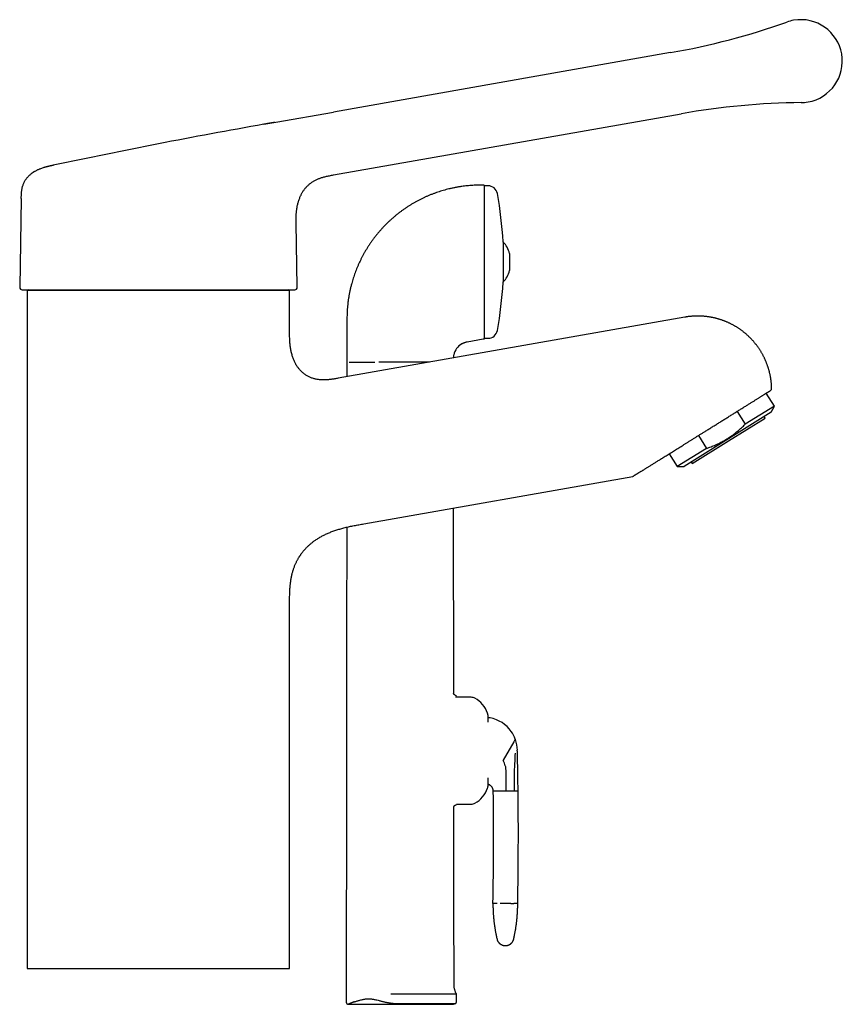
# Model space of a CAD drawing. Header units: millimetres. Extents: x 8 to 734, y 12 to 900.
# Tile 21 of 21: x 561 to 734, y 693 to 900. Entities that reach past the tile are written whole.
import ezdxf

# ---------------------------------------------------------------- set-up
doc = ezdxf.new("R2010")
doc.units = ezdxf.units.MM

msp = doc.modelspace()

# ---------------------------------------------------------------- linework, layer by layer
at = {"color": 7, "linetype": 'Continuous', "lineweight": 30}
for p, q in [((697.75, 892.59), (627.09, 880.13)), ((615.02, 878), (627.09, 880.13)), ((612.51, 877.56), (615.02, 878)), ((627.09, 866.93), (700.01, 879.79)), ((658.65, 864.82), (657.42, 864.8)), ((659.48, 864.67), (658.65, 864.67)), ((658.65, 864.67), (658.65, 841.12)), ((561.62, 861.99), (561.3, 843.37)), ((619.24, 856.86), (619.24, 856.93)), ((619.48, 843.37), (619.24, 856.86)), ((662.64, 852.92), (662.64, 844.42)), ((662.65, 852.9), (662.64, 852.89)), ((662.65, 852.9), (662.65, 844.44)), ((663.97, 850.43), (663.97, 846.91)), ((563.13, 842.86), (562.89, 842.72)), ((562.89, 842.72), (562.89, 700.51)), ((617.89, 842.72), (562.89, 842.72)), ((617.89, 842.72), (617.65, 842.86)), ((617.89, 834.42), (617.89, 842.72)), ((662.64, 844.45), (662.65, 844.44)), ((700.75, 837.11), (628.07, 824.29)), ((629.91, 836.83), (629.9, 832.15)), ((658.44, 832.48), (655.09, 831.89)), ((658.65, 832.52), (658.44, 832.48)), ((658.65, 832.67), (659.48, 832.67)), ((629.9, 832.15), (629.9, 828.93)), ((629.9, 828.93), (629.9, 827.67)), ((629.9, 827.67), (629.9, 824.61)), ((628.07, 824.29), (627.68, 824.23)), ((719.51, 818.47), (717.83, 821.16)), ((719.51, 818.47), (713.4, 814.65)), ((718.84, 817.19), (719.51, 818.47)), ((718.84, 817.19), (700.6, 805.8)), ((709.93, 811.16), (717.56, 815.93)), ((711.72, 817.35), (713.4, 814.65)), ((717.56, 815.93), (717.35, 816.27)), ((703.58, 812.27), (705.27, 809.57)), ((705.14, 813.24), (705.15, 813.24)), ((702.3, 806.39), (709.93, 811.16)), ((697.48, 808.45), (699.16, 805.75)), ((705.27, 809.57), (699.16, 805.75)), ((699.16, 805.75), (700.6, 805.8)), ((702.09, 806.73), (702.3, 806.39)), ((633.46, 793.76), (689.82, 803.7)), ((652.28, 758.27), (652.23, 797.08)), ((617.89, 700.51), (617.89, 777.17)), ((617.89, 777.17), (617.89, 777.17)), ((655.94, 757.37), (652.64, 757.37)), ((659.44, 753.67), (659.44, 752.16)), ((664.88, 748), (662.65, 744.16)), ((665.2, 748.57), (664.88, 748)), ((663.19, 742.17), (663.19, 740.67)), ((665.72, 741.88), (665.71, 742.31)), ((659.44, 740.5), (659.44, 738.67)), ((663.19, 740.67), (663.19, 740.42)), ((663.19, 740.42), (663.19, 737.69)), ((661.44, 737.69), (660.58, 737.69)), ((665.79, 737.69), (664.93, 737.69)), ((652.85, 734.97), (655.94, 734.97)), ((562.89, 700.51), (617.89, 700.51)), ((652.85, 693.47), (652.85, 695.17)), ((630.35, 692.97), (651.75, 692.97)), ((640.65, 693.11), (652.7, 693.11))]:
    msp.add_line(p, q, dxfattribs=at)
at = {"color": 7, "linetype": 'Continuous', "lineweight": 30, "flags": 128}
for points in [[(644.06, 827.67), (643.88, 827.66), (643.68, 827.66), (643.47, 827.65), (643.3, 827.65), (643.28, 827.65), (643.25, 827.65), (643.23, 827.65), (643.21, 827.65), (643.18, 827.65), (643.17, 827.65), (643.11, 827.65), (643.04, 827.65), (642.96, 827.66), (642.86, 827.66), (642.76, 827.66), (642.65, 827.66), (642.52, 827.66), (642.47, 827.66), (642.42, 827.66), (642.36, 827.66), (642.31, 827.67), (642.26, 827.67), (642.23, 827.67), (642.17, 827.67), (642.09, 827.67), (641.98, 827.67), (641.85, 827.67), (641.72, 827.67), (641.57, 827.67), (641.41, 827.68), (641.26, 827.68), (641.13, 827.68), (640.72, 827.68), (640.54, 827.68), (640.46, 827.68), (640.45, 827.68), (640.44, 827.68), (640.43, 827.68), (640.42, 827.68), (640.41, 827.68), (640.4, 827.68), (640.4, 827.68), (640.38, 827.68), (640.36, 827.68), (640.32, 827.68), (640.27, 827.68), (640.23, 827.68), (640.18, 827.68), (640.12, 827.68), (640.05, 827.68), (639.98, 827.68), (639.91, 827.68), (639.86, 827.68), (639.73, 827.69), (639.62, 827.69), (639.56, 827.69), (639.51, 827.69), (639.46, 827.69), (639.4, 827.69), (639.34, 827.69), (639.27, 827.69), (639.21, 827.69), (639.08, 827.69), (638.95, 827.69), (638.83, 827.69), (638.72, 827.69), (638.61, 827.69), (638.5, 827.69), (638.39, 827.68), (638.26, 827.68), (638.13, 827.68), (638.11, 827.68), (638.1, 827.68), (638.08, 827.68), (638.06, 827.68), (638.04, 827.68), (638.02, 827.68), (637.92, 827.68), (637.83, 827.68), (637.76, 827.67), (637.69, 827.67), (637.64, 827.67), (637.6, 827.67), (637.56, 827.67), (637.55, 827.67), (637.55, 827.67), (637.55, 827.67), (637.55, 827.67), (637.55, 827.67), (637.55, 827.67), (637.55, 827.67), (637.55, 827.67), (637.55, 827.67), (637.55, 827.67), (637.33, 827.67), (637.12, 827.67), (636.93, 827.67), (636.76, 827.67), (636.6, 827.67)], [(652.35, 697.1), (652.33, 713.56), (652.31, 731.27), (652.31, 734.28)]]:
    msp.add_lwpolyline(points, dxfattribs=at)
at = {"color": 7, "linetype": 'Continuous', "lineweight": 30}
for centre, radius, start, end in [((671.18, 1043.27), 153, 280, 289.4621), ((725.06, 890.81), 8.7, 100, 109.4621), ((725.06, 890.81), 8.7, 280, 100), ((726.58, 729.11), 153, 90.5379, 100), ((725.06, 890.81), 8.7, 270.5379, 280), ((832.32, -369.03), 1265.82, 100.00004, 102.03701), ((659.48, 862.67), 2, 10.3987, 90), ((583.19, 848.67), 79.56, 3.062, 10.3987), ((659.35, 849.55), 4.7, 10.7968, 45.4484), ((659.35, 847.79), 4.7, 314.5516, 349.2032), ((561.8, 843.36), 0.5, 179, 270), ((618.98, 843.36), 0.5, 270, 1), ((583.19, 848.67), 79.56, 349.6013, 356.938), ((659.48, 834.67), 2, 270, 349.6013), ((655.7, 828.44), 3.5, 119.2624, 166.856), ((655.7, 828.44), 3.5, 166.8632, 178.289), ((633.04, 1041.42), 213.77, 269.28, 270.7199), ((718.44, 822.14), 0.5, 302, 1.1152), ((652.65, 757.57), 0.2, 359.9992, 79.4638), ((655.94, 755.67), 1.7, 62.0649, 90), ((654.16, 752.31), 5.5, 18.399, 62.0649), ((658.24, 753.67), 1.2, 360, 18.399), ((658.63, 746.17), 7, 79.325, 83.3427), ((658.63, 746.17), 7, 35.1044, 79.325), ((658.63, 746.17), 7, 20.04, 35.1044), ((658.63, 746.17), 7, 19.3965, 20.04), ((658.63, 746.17), 7, 0.9823, 19.3965), ((-63.28, 728.58), 729.12, 1.28238, 1.39175), ((659.19, 742.17), 4, 12.0119, 29.2776), ((-63.28, 728.58), 729.12, 1.07945, 1.28238), ((-63.28, 728.58), 729.12, 0.71574, 1.04561), ((654.16, 740.02), 5.5, 297.9351, 341.601), ((658.24, 738.67), 1.2, 341.601, 0), ((-119.34, 728.23), 779.98, 358.96207, 0.69449), ((-119.74, 728.39), 785.58, 358.95785, 0.67792), ((652.65, 734.97), 0.2, 282.7808, 0.0008), ((655.94, 736.67), 1.7, 270, 297.9351), ((630.35, 696.14), 3.17, 267.8411, 270), ((651.75, 696.14), 3.17, 270, 287.5021), ((652.35, 693.47), 0.5, 315.0646, 0)]:
    msp.add_arc(centre, radius, start, end, dxfattribs=at)
for points, knots in [([(614.86, 877.98), (614.82, 877.97), (614.75, 877.96), (614.65, 877.94), (614.54, 877.92), (614.45, 877.9), (614.36, 877.89), (614.28, 877.87), (614.2, 877.86), (614.14, 877.85), (614.07, 877.84), (614.01, 877.82), (613.95, 877.81), (613.9, 877.81), (613.85, 877.8), (613.8, 877.79), (613.73, 877.78), (613.65, 877.76), (613.57, 877.75), (613.46, 877.73), (613.34, 877.71), (613.2, 877.68), (613.05, 877.66), (612.88, 877.63), (612.69, 877.59), (612.57, 877.57), (612.5, 877.56)], [0, 0, 0, 0, 0.0640117, 0.1233568, 0.178134, 0.2284538, 0.2744441, 0.3095731, 0.3419075, 0.3715767, 0.3987406, 0.4236001, 0.4464097, 0.4645743, 0.4822833, 0.5033443, 0.5284201, 0.5575108, 0.5906164, 0.6277369, 0.6761186, 0.7299651, 0.7892764, 0.8540526, 0.9242938, 1, 1, 1, 1]), ([(568.35, 868.96), (568.28, 868.95), (568.15, 868.92), (567.96, 868.88), (567.78, 868.84), (567.62, 868.8), (567.47, 868.77), (567.33, 868.74), (567.21, 868.71), (567.1, 868.68), (567, 868.66), (566.91, 868.63), (566.82, 868.61), (566.72, 868.58), (566.63, 868.55), (566.45, 868.5), (566.19, 868.42), (565.85, 868.31), (565.55, 868.2), (565.28, 868.09), (565.06, 867.99), (564.83, 867.88), (564.6, 867.76), (564.42, 867.66), (564.29, 867.58), (564.22, 867.53), (564.15, 867.49), (564.09, 867.45), (564.05, 867.42), (564.01, 867.4), (563.98, 867.38), (563.95, 867.35), (563.92, 867.33), (563.9, 867.32), (563.87, 867.3), (563.85, 867.28), (563.83, 867.27), (563.81, 867.26), (563.8, 867.25), (563.79, 867.24), (563.79, 867.24)], [0, 0, 0, 0, 0.039217, 0.075848, 0.109882, 0.141314, 0.170144, 0.196373, 0.220008, 0.241055, 0.26034, 0.27831, 0.29644, 0.314724, 0.333161, 0.351747, 0.419228, 0.487206, 0.555168, 0.60187, 0.64904, 0.696677, 0.745328, 0.795129, 0.812821, 0.829946, 0.845203, 0.858581, 0.867784, 0.875845, 0.88277, 0.88898, 0.896351, 0.904872, 0.915109, 0.927399, 0.941934, 0.958834, 0.978172, 1, 1, 1, 1]), ([(561.62, 861.99), (561.62, 862.09), (561.63, 862.28), (561.64, 862.58), (561.65, 862.87), (561.67, 863.17), (561.7, 863.46), (561.73, 863.75), (561.78, 864.02), (561.84, 864.29), (561.91, 864.56), (562, 864.82), (562.09, 865.08), (562.2, 865.33), (562.33, 865.58), (562.47, 865.82), (562.62, 866.05), (562.79, 866.27), (562.97, 866.49), (563.16, 866.7), (563.37, 866.89), (563.58, 867.08), (563.72, 867.19), (563.79, 867.24)], [0, 0, 0, 0, 0.050002, 0.09997, 0.149869, 0.199663, 0.249329, 0.298856, 0.345432, 0.391906, 0.438311, 0.484689, 0.531093, 0.577585, 0.624233, 0.671109, 0.718284, 0.765831, 0.812957, 0.860566, 0.908712, 0.95744, 1, 1, 1, 1]), ([(621.4, 864.41), (621.41, 864.42), (621.49, 864.51), (621.64, 864.66), (621.85, 864.86), (622.07, 865.05), (622.3, 865.23), (622.54, 865.41), (622.79, 865.57), (623.05, 865.72), (623.31, 865.86), (623.58, 865.99), (623.86, 866.11), (624.15, 866.22), (624.45, 866.33), (624.75, 866.42), (625.08, 866.52), (625.45, 866.61), (625.85, 866.7), (626.26, 866.78), (626.67, 866.86), (626.95, 866.91), (627.09, 866.93)], [0, 0, 0, 0, 0.00999, 0.055305, 0.10086, 0.146693, 0.192846, 0.239369, 0.286311, 0.332767, 0.379716, 0.427196, 0.47524, 0.523868, 0.573092, 0.62291, 0.673306, 0.737429, 0.802318, 0.867833, 0.933797, 1, 1, 1, 1]), ([(619.24, 856.93), (619.24, 856.96), (619.24, 857.05), (619.24, 857.21), (619.24, 857.41), (619.24, 857.63), (619.24, 857.85), (619.24, 858.08), (619.25, 858.33), (619.26, 858.58), (619.28, 858.86), (619.31, 859.15), (619.34, 859.45), (619.39, 859.77), (619.44, 860.1), (619.5, 860.43), (619.58, 860.78), (619.67, 861.12), (619.77, 861.45), (619.87, 861.78), (619.99, 862.1), (620.13, 862.42), (620.26, 862.71), (620.4, 862.98), (620.54, 863.23), (620.68, 863.47), (620.84, 863.7), (621, 863.93), (621.17, 864.15), (621.32, 864.32), (621.42, 864.43), (621.45, 864.47)], [0, 0, 0, 0, 0.009491, 0.034, 0.059265, 0.085619, 0.11332, 0.142032, 0.172368, 0.204413, 0.238206, 0.274488, 0.312549, 0.352316, 0.39369, 0.436549, 0.480754, 0.526155, 0.567486, 0.609535, 0.652197, 0.695373, 0.738974, 0.773482, 0.808175, 0.843031, 0.878032, 0.913171, 0.946572, 0.9801, 1, 1, 1, 1]), ([(657.42, 864.8), (657.23, 864.79), (656.84, 864.78), (656.27, 864.75), (655.69, 864.71), (655.11, 864.66), (654.54, 864.6), (653.93, 864.52), (653.29, 864.42), (652.62, 864.3), (651.95, 864.16), (651.31, 864.02), (650.7, 863.86), (650.11, 863.7), (649.53, 863.52), (648.95, 863.33), (648.38, 863.13), (647.81, 862.92), (647.24, 862.69), (646.68, 862.45), (646.13, 862.2), (645.58, 861.94), (645.04, 861.67), (644.5, 861.38), (643.97, 861.09), (643.45, 860.78), (642.93, 860.46), (642.41, 860.12), (641.89, 859.77), (641.37, 859.4), (640.86, 859.02), (640.36, 858.62), (639.87, 858.22), (639.55, 857.94), (639.39, 857.8)], [0, 0, 0, 0, 0.029269, 0.058539, 0.087808, 0.117078, 0.146347, 0.175617, 0.210113, 0.244608, 0.279104, 0.3136, 0.3444, 0.3752, 0.406, 0.4368, 0.4676, 0.4984, 0.5292, 0.56, 0.5908, 0.6216, 0.6524, 0.6832, 0.714, 0.7448, 0.7756, 0.8064, 0.838667, 0.870933, 0.9032, 0.935467, 0.967733, 1, 1, 1, 1]), ([(658.65, 864.82), (658.65, 864.78), (658.65, 864.72), (658.65, 864.21), (658.65, 863.55), (658.65, 862.81), (658.65, 861.78), (658.65, 860.41), (658.65, 858.98), (658.65, 857.82), (658.65, 857.01), (658.65, 856.17), (658.65, 855.29), (658.65, 854.07), (658.65, 852.51), (658.65, 850.96), (658.65, 849.79), (658.65, 849.01), (658.65, 848.23), (658.65, 847.44), (658.65, 846.26), (658.65, 844.71), (658.65, 842.83), (658.65, 841.66), (658.65, 841.07)], [0, 0, 0, 0, 0.074793, 0.14785, 0.196496, 0.245694, 0.295957, 0.369622, 0.441545, 0.470226, 0.499007, 0.527994, 0.557295, 0.587012, 0.646437, 0.705008, 0.72841, 0.751876, 0.775464, 0.799229, 0.823227, 0.882274, 0.940904, 1, 1, 1, 1]), ([(639.39, 857.8), (639.23, 857.66), (638.91, 857.37), (638.45, 856.94), (638, 856.49), (637.55, 856.03), (637.12, 855.56), (636.71, 855.09), (636.31, 854.62), (635.93, 854.15), (635.57, 853.68), (635.21, 853.19), (634.98, 852.87), (634.86, 852.7)], [0, 0, 0, 0, 0.093333, 0.186666, 0.279999, 0.373333, 0.466666, 0.56, 0.648, 0.736, 0.824, 0.912, 1, 1, 1, 1]), ([(634.86, 852.7), (634.75, 852.54), (634.53, 852.21), (634.21, 851.71), (633.9, 851.21), (633.6, 850.7), (633.31, 850.18), (633.04, 849.66), (632.78, 849.14), (632.53, 848.62), (632.28, 848.08), (632.05, 847.54), (631.83, 846.99), (631.62, 846.44), (631.42, 845.88), (631.23, 845.31), (631.06, 844.74), (630.89, 844.14), (630.72, 843.5), (630.56, 842.83), (630.42, 842.15), (630.3, 841.47), (630.19, 840.78), (630.1, 840.11), (630.03, 839.44), (629.98, 838.79), (629.94, 838.14), (629.92, 837.49), (629.91, 837.05), (629.91, 836.83)], [0, 0, 0, 0, 0.035124, 0.070247, 0.105371, 0.140495, 0.175619, 0.210116, 0.244613, 0.27911, 0.313606, 0.348806, 0.384006, 0.419205, 0.454404, 0.489602, 0.5248, 0.559998, 0.601063, 0.642129, 0.683195, 0.724263, 0.76533, 0.806398, 0.845118, 0.883839, 0.92256, 0.96128, 1, 1, 1, 1]), ([(561.8, 842.86), (561.8, 842.86), (561.8, 842.86), (561.83, 842.86), (561.87, 842.86), (561.93, 842.86), (562, 842.86), (562.07, 842.86), (562.15, 842.86), (562.24, 842.86), (562.34, 842.86), (562.47, 842.86), (562.61, 842.86), (562.79, 842.86), (562.98, 842.86), (563.16, 842.86), (563.32, 842.86), (563.47, 842.86), (563.62, 842.86), (563.78, 842.86), (563.97, 842.86), (564.19, 842.86), (564.46, 842.86), (564.73, 842.86), (565.02, 842.86), (565.32, 842.86), (565.63, 842.86), (565.96, 842.86), (566.29, 842.86), (566.64, 842.86), (567, 842.86), (567.37, 842.86), (567.76, 842.86), (568.15, 842.86), (568.5, 842.86), (568.79, 842.86), (569.03, 842.86), (569.27, 842.86), (569.51, 842.86), (569.76, 842.86), (570.01, 842.86), (570.34, 842.86), (570.76, 842.86), (571.28, 842.86), (571.8, 842.86), (572.33, 842.86), (572.84, 842.86), (573.31, 842.86), (573.76, 842.86), (574.2, 842.86), (574.66, 842.86), (575.15, 842.86), (575.68, 842.86), (576.26, 842.86), (576.84, 842.86), (577.32, 842.86), (577.7, 842.86), (577.97, 842.86), (578.24, 842.86), (578.52, 842.86), (578.79, 842.86), (579.07, 842.86), (579.43, 842.86), (579.89, 842.86), (580.43, 842.86), (580.99, 842.86), (581.54, 842.86), (582.1, 842.86), (582.65, 842.86), (583.2, 842.86), (583.74, 842.86), (584.28, 842.86), (584.82, 842.86), (585.4, 842.86), (586, 842.86), (586.62, 842.86), (587.24, 842.86), (587.87, 842.86), (588.5, 842.86), (589.13, 842.86), (589.76, 842.86), (590.38, 842.86), (590.99, 842.86), (591.59, 842.86), (592.18, 842.86), (592.78, 842.86), (593.38, 842.86), (593.96, 842.86), (594.53, 842.86), (595.09, 842.86), (595.64, 842.86), (596.19, 842.86), (596.78, 842.86), (597.41, 842.86), (598.08, 842.86), (598.74, 842.86), (599.28, 842.86), (599.69, 842.86), (599.98, 842.86), (600.28, 842.86), (600.57, 842.86), (600.86, 842.86), (601.15, 842.86), (601.55, 842.86), (602.06, 842.86), (602.68, 842.86), (603.29, 842.86), (603.89, 842.86), (604.45, 842.86), (604.95, 842.86), (605.41, 842.86), (605.87, 842.86), (606.32, 842.86), (606.8, 842.86), (607.32, 842.86), (607.87, 842.86), (608.41, 842.86), (608.85, 842.86), (609.2, 842.86), (609.47, 842.86), (609.73, 842.86), (610, 842.86), (610.26, 842.86), (610.58, 842.86), (610.96, 842.86), (611.4, 842.86), (611.83, 842.86), (612.25, 842.86), (612.62, 842.86), (612.96, 842.86), (613.27, 842.86), (613.56, 842.86), (613.85, 842.86), (614.16, 842.86), (614.49, 842.86), (614.83, 842.86), (615.16, 842.86), (615.47, 842.86), (615.75, 842.86), (616, 842.86), (616.22, 842.86), (616.43, 842.86), (616.64, 842.86), (616.85, 842.86), (617.06, 842.86), (617.26, 842.86), (617.46, 842.86), (617.65, 842.86), (617.82, 842.86), (617.98, 842.86), (618.12, 842.86), (618.25, 842.86), (618.37, 842.86), (618.48, 842.86), (618.58, 842.86), (618.68, 842.86), (618.78, 842.86), (618.85, 842.86), (618.91, 842.86), (618.95, 842.86), (618.97, 842.86), (618.98, 842.86), (618.98, 842.86)], [0, 0, 0, 0, 0.007671, 0.015328, 0.022977, 0.030622, 0.038267, 0.044277, 0.050292, 0.056314, 0.062389, 0.068615, 0.076385, 0.084145, 0.091901, 0.099657, 0.104534, 0.109415, 0.114299, 0.119189, 0.124085, 0.131257, 0.138416, 0.145567, 0.152713, 0.159857, 0.166877, 0.173901, 0.180935, 0.187981, 0.195105, 0.202217, 0.20932, 0.216419, 0.223516, 0.2275, 0.231485, 0.235472, 0.239462, 0.243455, 0.247451, 0.251453, 0.259223, 0.266979, 0.274727, 0.282471, 0.290215, 0.296303, 0.302396, 0.308497, 0.314577, 0.320547, 0.327998, 0.335441, 0.34288, 0.350319, 0.35366, 0.357003, 0.360347, 0.363692, 0.367041, 0.370391, 0.373745, 0.380292, 0.38683, 0.393359, 0.399884, 0.406407, 0.412931, 0.419085, 0.425245, 0.431413, 0.437617, 0.443912, 0.450928, 0.457935, 0.464938, 0.471939, 0.478942, 0.485952, 0.49297, 0.5, 0.506679, 0.513347, 0.520008, 0.526663, 0.533317, 0.539971, 0.546249, 0.552532, 0.558824, 0.565098, 0.571269, 0.578971, 0.586664, 0.594352, 0.602041, 0.605494, 0.608948, 0.612405, 0.615863, 0.619324, 0.622788, 0.626255, 0.633853, 0.64144, 0.649018, 0.656592, 0.664166, 0.670121, 0.676081, 0.682047, 0.688052, 0.694156, 0.701774, 0.709384, 0.71699, 0.724595, 0.728581, 0.732568, 0.736558, 0.74055, 0.744547, 0.748547, 0.755671, 0.762783, 0.769887, 0.776985, 0.784082, 0.78966, 0.795241, 0.800826, 0.806418, 0.812019, 0.819191, 0.82635, 0.833501, 0.840647, 0.847792, 0.853407, 0.859025, 0.864648, 0.870277, 0.875915, 0.882521, 0.889115, 0.895702, 0.902285, 0.908865, 0.915446, 0.921655, 0.927869, 0.934091, 0.940279, 0.946305, 0.95398, 0.961646, 0.969308, 0.97697, 0.984636, 0.992311, 1, 1, 1, 1]), ([(658.65, 841.07), (658.65, 840.9), (658.65, 840.56), (658.65, 840.07), (658.65, 839.59), (658.65, 839.13), (658.65, 838.67), (658.65, 838.23), (658.65, 837.79), (658.65, 837.31), (658.65, 836.79), (658.65, 836.24), (658.65, 835.73), (658.65, 835.25), (658.65, 834.84), (658.65, 834.5), (658.65, 834.22), (658.65, 833.96), (658.65, 833.72), (658.65, 833.5), (658.65, 833.31), (658.65, 833.08), (658.65, 832.85), (658.65, 832.66), (658.65, 832.54), (658.65, 832.53), (658.65, 832.52)], [0, 0, 0, 0, 0.032974, 0.065836, 0.098628, 0.131392, 0.164168, 0.197, 0.229928, 0.262993, 0.310716, 0.358281, 0.405816, 0.45345, 0.501309, 0.53618, 0.570852, 0.605373, 0.63979, 0.674153, 0.708511, 0.742914, 0.8076, 0.871805, 0.935835, 1, 1, 1, 1]), ([(718.94, 822.14), (718.94, 822.15), (718.94, 822.23), (718.93, 822.4), (718.92, 822.65), (718.91, 822.89), (718.89, 823.14), (718.87, 823.38), (718.84, 823.63), (718.81, 823.87), (718.78, 824.11), (718.74, 824.35), (718.7, 824.6), (718.65, 824.84), (718.6, 825.08), (718.55, 825.32), (718.49, 825.56), (718.43, 825.79), (718.37, 826.03), (718.3, 826.27), (718.23, 826.5), (718.15, 826.74), (718.07, 826.97), (717.99, 827.2), (717.9, 827.43), (717.81, 827.66), (717.72, 827.88), (717.62, 828.11), (717.52, 828.33), (717.42, 828.56), (717.31, 828.78), (717.2, 829), (717.08, 829.21), (716.96, 829.43), (716.84, 829.64), (716.72, 829.85), (716.59, 830.06), (716.45, 830.27), (716.32, 830.48), (716.18, 830.68), (716.04, 830.88), (715.89, 831.08), (715.75, 831.28), (715.59, 831.47), (715.44, 831.66), (715.28, 831.85), (715.12, 832.04), (714.96, 832.22), (714.79, 832.4), (714.62, 832.58), (714.45, 832.76), (714.28, 832.93), (714.1, 833.1), (713.92, 833.27), (713.74, 833.43), (713.55, 833.6), (713.36, 833.76), (713.17, 833.91), (712.98, 834.07), (712.78, 834.22), (712.58, 834.36), (712.38, 834.51), (712.18, 834.65), (711.98, 834.79), (711.77, 834.92), (711.56, 835.05), (711.35, 835.18), (711.13, 835.3), (710.92, 835.42), (710.7, 835.54), (710.48, 835.66), (710.26, 835.77), (710.03, 835.87), (709.81, 835.98), (709.58, 836.08), (709.35, 836.17), (709.12, 836.27), (708.89, 836.36), (708.66, 836.44), (708.42, 836.52), (708.18, 836.6), (707.95, 836.68), (707.71, 836.75), (707.46, 836.81), (707.22, 836.88), (706.98, 836.94), (706.73, 836.99), (706.48, 837.04), (706.24, 837.09), (705.99, 837.13), (705.74, 837.17), (705.48, 837.21), (705.23, 837.24), (704.98, 837.27), (704.73, 837.29), (704.49, 837.31), (704.26, 837.32), (704.03, 837.33), (703.79, 837.34), (703.56, 837.34), (703.33, 837.34), (703.1, 837.34), (702.87, 837.33), (702.64, 837.32), (702.41, 837.31), (702.18, 837.29), (701.96, 837.27), (701.74, 837.25), (701.52, 837.23), (701.33, 837.2), (701.16, 837.17), (701, 837.15), (700.87, 837.13), (700.78, 837.11), (700.75, 837.11)], [0, 0, 0, 0, 0.000471, 0.009641, 0.018812, 0.027983, 0.037155, 0.046327, 0.0555, 0.064673, 0.073847, 0.083022, 0.092197, 0.101372, 0.110548, 0.119725, 0.128902, 0.13808, 0.147258, 0.156437, 0.165616, 0.174796, 0.183976, 0.193157, 0.202339, 0.211521, 0.220704, 0.229887, 0.239071, 0.248256, 0.257441, 0.266627, 0.275814, 0.285001, 0.29419, 0.303379, 0.312568, 0.321759, 0.33095, 0.340143, 0.349336, 0.35853, 0.367725, 0.376922, 0.386119, 0.395317, 0.404517, 0.413718, 0.42292, 0.432124, 0.441329, 0.450535, 0.459743, 0.468953, 0.478164, 0.487378, 0.496593, 0.50581, 0.51503, 0.524251, 0.533475, 0.542702, 0.551932, 0.561164, 0.5704, 0.579639, 0.588881, 0.598127, 0.607377, 0.616631, 0.62589, 0.635154, 0.644423, 0.653698, 0.662978, 0.672266, 0.68156, 0.690862, 0.700172, 0.709491, 0.718819, 0.728158, 0.737509, 0.746872, 0.756248, 0.765639, 0.775046, 0.784471, 0.793916, 0.803383, 0.812874, 0.822392, 0.83194, 0.841523, 0.851145, 0.859813, 0.868478, 0.877139, 0.885795, 0.894446, 0.903088, 0.911721, 0.920341, 0.928943, 0.93752, 0.94606, 0.954541, 0.962918, 0.971089, 0.978743, 0.984974, 0.990246, 0.996783, 1, 1, 1, 1]), ([(628.07, 824.29), (627.95, 824.27), (627.7, 824.23), (627.32, 824.16), (626.95, 824.1), (626.58, 824.05), (626.2, 824.01), (625.83, 823.97), (625.46, 823.95), (625.11, 823.94), (624.77, 823.95), (624.44, 823.96), (624.12, 823.99), (623.8, 824.03), (623.48, 824.09), (623.17, 824.16), (622.86, 824.24), (622.56, 824.34), (622.27, 824.45), (621.98, 824.58), (621.7, 824.73), (621.43, 824.88), (621.16, 825.06), (620.91, 825.24), (620.68, 825.43), (620.46, 825.62), (620.24, 825.83), (620.04, 826.05), (619.85, 826.28), (619.66, 826.52), (619.47, 826.79), (619.29, 827.07), (619.12, 827.37), (618.96, 827.68), (618.82, 827.99), (618.68, 828.32), (618.55, 828.66), (618.44, 829.03), (618.33, 829.41), (618.23, 829.81), (618.15, 830.21), (618.09, 830.61), (618.03, 831.03), (617.98, 831.45), (617.95, 831.87), (617.92, 832.29), (617.9, 832.77), (617.89, 833.29), (617.89, 833.85), (617.89, 834.23), (617.89, 834.42)], [0, 0, 0, 0, 0.021737, 0.043445, 0.065098, 0.086667, 0.108129, 0.129464, 0.150657, 0.171697, 0.190458, 0.209092, 0.227604, 0.246001, 0.264293, 0.282492, 0.300616, 0.31868, 0.336705, 0.354711, 0.372719, 0.390751, 0.408829, 0.426975, 0.443687, 0.46049, 0.477397, 0.494424, 0.511582, 0.528883, 0.547932, 0.567175, 0.586622, 0.60628, 0.626154, 0.646248, 0.666564, 0.689167, 0.712032, 0.735155, 0.758524, 0.782127, 0.80595, 0.829973, 0.854176, 0.878535, 0.903027, 0.935254, 0.967598, 1, 1, 1, 1]), ([(655.09, 831.89), (655.02, 831.88), (654.88, 831.85), (654.66, 831.79), (654.47, 831.72), (654.3, 831.65), (654.14, 831.58), (654.04, 831.52), (653.99, 831.5)], [0, 0, 0, 0, 0.186661, 0.373322, 0.559985, 0.706658, 0.853329, 1, 1, 1, 1]), ([(647.21, 827.67), (647.02, 827.67), (646.58, 827.67), (645.82, 827.67), (644.96, 827.67), (644.36, 827.67), (644.06, 827.67)], [0, 0, 0, 0, 0.1896997, 0.4555484, 0.725752, 1, 1, 1, 1]), ([(705.15, 813.24), (705.27, 813.31), (705.5, 813.46), (705.84, 813.67), (706.19, 813.89), (706.54, 814.11), (706.89, 814.33), (707.25, 814.55), (707.6, 814.77), (707.96, 814.99), (708.31, 815.22), (708.66, 815.44), (709.01, 815.66), (709.36, 815.87), (709.71, 816.09), (710.06, 816.31), (710.41, 816.53), (710.75, 816.74), (711.09, 816.95), (711.42, 817.16), (711.75, 817.37), (712.08, 817.57), (712.41, 817.78), (712.73, 817.97), (713.04, 818.17), (713.35, 818.36), (713.65, 818.55), (713.94, 818.73), (714.23, 818.92), (714.51, 819.09), (714.79, 819.26), (715.06, 819.43), (715.32, 819.59), (715.57, 819.75), (715.81, 819.9), (716.05, 820.05), (716.28, 820.19), (716.5, 820.33), (716.7, 820.46), (716.9, 820.59), (717.09, 820.7), (717.27, 820.82), (717.44, 820.92), (717.61, 821.02), (717.76, 821.12), (717.89, 821.21), (718.02, 821.29), (718.14, 821.36), (718.25, 821.43), (718.34, 821.49), (718.43, 821.54), (718.5, 821.59), (718.57, 821.63), (718.62, 821.66), (718.66, 821.68), (718.69, 821.7), (718.7, 821.71), (718.71, 821.71), (718.71, 821.71)], [0, 0, 0, 0, 0.017901, 0.035756, 0.053584, 0.071403, 0.089233, 0.107093, 0.125, 0.142898, 0.160752, 0.178579, 0.196398, 0.214229, 0.23209, 0.25, 0.267898, 0.285751, 0.303578, 0.321397, 0.339228, 0.35709, 0.375, 0.392898, 0.410752, 0.428579, 0.446398, 0.464229, 0.48209, 0.5, 0.517898, 0.535751, 0.553578, 0.571398, 0.589229, 0.60709, 0.625, 0.642899, 0.660752, 0.678579, 0.696399, 0.714229, 0.73209, 0.75, 0.767898, 0.785751, 0.803578, 0.821398, 0.839229, 0.85709, 0.875, 0.892899, 0.910752, 0.928579, 0.946399, 0.964229, 0.98209, 1, 1, 1, 1]), ([(705.27, 809.57), (705.43, 809.63), (705.76, 809.74), (706.24, 809.92), (706.71, 810.11), (707.18, 810.31), (707.64, 810.52), (708.08, 810.74), (708.51, 810.96), (708.92, 811.19), (709.33, 811.43), (709.73, 811.67), (710.14, 811.94), (710.56, 812.23), (710.99, 812.54), (711.4, 812.86), (711.82, 813.19), (712.22, 813.54), (712.62, 813.9), (713.02, 814.27), (713.27, 814.52), (713.4, 814.65)], [0, 0, 0, 0, 0.05335, 0.1064029, 0.1591579, 0.211627, 0.2638334, 0.3158102, 0.3646437, 0.41335, 0.4619729, 0.510559, 0.5591558, 0.6134637, 0.6679067, 0.7225428, 0.7774224, 0.832586, 0.8880626, 0.9438674, 1, 1, 1, 1]), ([(691.58, 804.76), (691.61, 804.78), (691.7, 804.84), (691.85, 804.93), (692.03, 805.04), (692.22, 805.16), (692.42, 805.28), (692.63, 805.42), (692.86, 805.56), (693.1, 805.71), (693.35, 805.87), (693.61, 806.03), (693.89, 806.2), (694.17, 806.38), (694.45, 806.55), (694.74, 806.73), (695.03, 806.92), (695.34, 807.11), (695.67, 807.32), (696.04, 807.55), (696.43, 807.8), (696.84, 808.05), (697.27, 808.32), (697.7, 808.59), (698.14, 808.86), (698.58, 809.14), (699.03, 809.42), (699.48, 809.7), (699.95, 809.99), (700.42, 810.29), (700.91, 810.6), (701.41, 810.91), (701.91, 811.22), (702.43, 811.55), (702.96, 811.88), (703.49, 812.21), (704.03, 812.55), (704.58, 812.89), (704.95, 813.12), (705.14, 813.24)], [0, 0, 0, 0, 0.010541, 0.027063, 0.044056, 0.061517, 0.079443, 0.097832, 0.117836, 0.138354, 0.159381, 0.180917, 0.202963, 0.225524, 0.247273, 0.269485, 0.292158, 0.315292, 0.338888, 0.367516, 0.396796, 0.426732, 0.457324, 0.488575, 0.520484, 0.551169, 0.582434, 0.614276, 0.646695, 0.679689, 0.713261, 0.747409, 0.782138, 0.817447, 0.853339, 0.88916, 0.925544, 0.962492, 1, 1, 1, 1]), ([(689.82, 803.7), (689.83, 803.71), (689.86, 803.71), (689.92, 803.73), (689.98, 803.76), (690.02, 803.79), (690.04, 803.8)], [0, 0, 0, 0, 0.2471662, 0.5000275, 0.7509594, 1, 1, 1, 1]), ([(691.58, 804.76), (691.57, 804.76), (691.5, 804.71), (691.38, 804.63), (691.2, 804.53), (691.04, 804.42), (690.89, 804.33), (690.74, 804.24), (690.64, 804.18), (690.58, 804.14), (690.54, 804.11), (690.51, 804.09), (690.48, 804.07), (690.45, 804.05), (690.41, 804.03), (690.37, 804), (690.31, 803.97), (690.23, 803.92), (690.17, 803.88), (690.11, 803.84), (690.07, 803.82), (690.05, 803.81), (690.04, 803.8)], [0, 0, 0, 0, 0.010649, 0.088786, 0.17082, 0.25121, 0.330062, 0.407489, 0.483608, 0.506122, 0.528512, 0.550779, 0.572927, 0.594961, 0.616884, 0.6387, 0.698167, 0.756934, 0.826096, 0.894531, 0.962394, 1, 1, 1, 1]), ([(617.89, 777.17), (617.89, 777.36), (617.89, 777.72), (617.89, 778.27), (617.9, 778.8), (617.91, 779.31), (617.93, 779.78), (617.96, 780.2), (617.99, 780.57), (618.02, 780.94), (618.06, 781.3), (618.11, 781.65), (618.16, 782.01), (618.22, 782.38), (618.29, 782.73), (618.37, 783.07), (618.45, 783.39), (618.53, 783.7), (618.62, 784.01), (618.72, 784.31), (618.83, 784.61), (618.94, 784.91), (619.06, 785.2), (619.18, 785.47), (619.3, 785.72), (619.42, 785.96), (619.54, 786.18), (619.65, 786.39), (619.76, 786.58), (619.86, 786.74), (619.95, 786.88), (620.03, 787.01), (620.12, 787.14), (620.22, 787.29), (620.33, 787.45), (620.47, 787.63), (620.61, 787.81), (620.75, 787.99), (620.89, 788.16), (621.05, 788.34), (621.21, 788.53), (621.39, 788.71), (621.57, 788.9), (621.76, 789.09), (621.97, 789.28), (622.19, 789.47), (622.42, 789.67), (622.66, 789.86), (622.92, 790.06), (623.2, 790.26), (623.48, 790.46), (623.78, 790.65), (624.09, 790.84), (624.41, 791.03), (624.74, 791.21), (625.08, 791.39), (625.43, 791.56), (625.8, 791.73), (626.17, 791.89), (626.56, 792.05), (626.96, 792.2), (627.36, 792.34), (627.77, 792.48), (628.18, 792.61), (628.61, 792.73), (629.05, 792.86), (629.51, 792.97), (629.97, 793.08), (630.44, 793.19), (630.93, 793.29), (631.42, 793.39), (631.92, 793.49), (632.42, 793.58), (632.94, 793.67), (633.28, 793.73), (633.46, 793.76)], [0, 0, 0, 0, 0.0216802, 0.0428318, 0.0634441, 0.0835079, 0.1030164, 0.1179518, 0.1325405, 0.1467821, 0.1606771, 0.1742268, 0.1889434, 0.2032351, 0.2171055, 0.2305585, 0.2435982, 0.2562289, 0.2684544, 0.2802789, 0.2932783, 0.3057658, 0.3177458, 0.3292222, 0.3401981, 0.3504932, 0.3603096, 0.3696488, 0.3785113, 0.3852584, 0.3917007, 0.397838, 0.4037255, 0.4097925, 0.418148, 0.426972, 0.4362685, 0.4447219, 0.4535375, 0.4627189, 0.47227, 0.4821951, 0.4923118, 0.5027987, 0.5136612, 0.5249048, 0.5367505, 0.5490041, 0.5616725, 0.5747629, 0.5882828, 0.6019865, 0.616119, 0.6306875, 0.645699, 0.6603815, 0.6754759, 0.6909876, 0.7069215, 0.7232816, 0.7400716, 0.7562984, 0.7729111, 0.7899104, 0.8072961, 0.8250666, 0.8432195, 0.8617511, 0.8806564, 0.8999292, 0.9195622, 0.9391867, 0.9591411, 0.9794156, 1, 1, 1, 1]), ([(629.86, 793.06), (629.86, 791.44), (629.85, 786.16), (629.84, 777.41), (629.83, 764.43), (629.8, 736.52), (629.77, 712.07), (629.75, 693.47)], [0, 0, 0, 0, 0.048748, 0.159108, 0.263452, 0.439731, 1, 1, 1, 1]), ([(652.28, 758.27), (652.28, 758.27), (652.28, 758.27), (652.27, 758.26), (652.26, 758.25), (652.23, 758.23), (652.2, 758.2), (652.17, 758.18), (652.16, 758.17)], [0, 0, 0, 0, 0.000302, 0.220767, 0.430925, 0.630838, 0.820523, 1, 1, 1, 1]), ([(652.69, 757.76), (652.67, 757.77), (652.64, 757.77), (652.59, 757.79), (652.54, 757.82), (652.49, 757.85), (652.44, 757.89), (652.4, 757.93), (652.36, 757.98), (652.33, 758.03), (652.31, 758.08), (652.29, 758.13), (652.28, 758.18), (652.28, 758.23), (652.28, 758.26), (652.28, 758.27)], [0, 0, 0, 0, 0.070164, 0.145678, 0.226531, 0.312561, 0.403424, 0.498571, 0.57232, 0.647666, 0.724162, 0.801324, 0.878644, 0.955609, 1, 1, 1, 1]), ([(662.67, 744.12), (662.71, 744.18), (662.77, 744.29), (662.87, 744.46), (662.97, 744.63), (663.07, 744.8), (663.17, 744.97), (663.27, 745.14), (663.37, 745.31), (663.46, 745.47), (663.56, 745.63), (663.64, 745.78), (663.73, 745.93), (663.82, 746.08), (663.91, 746.23), (663.99, 746.37), (664.08, 746.52), (664.17, 746.67), (664.26, 746.83), (664.35, 746.98), (664.43, 747.13), (664.51, 747.27), (664.59, 747.4), (664.66, 747.52), (664.73, 747.63), (664.79, 747.73), (664.84, 747.83), (664.88, 747.89), (664.9, 747.92)], [0, 0, 0, 0, 0.028315, 0.057081, 0.08638, 0.116294, 0.146903, 0.178284, 0.210509, 0.243641, 0.27422, 0.305679, 0.338067, 0.371409, 0.405723, 0.441018, 0.477293, 0.520835, 0.565663, 0.61173, 0.658978, 0.707335, 0.75671, 0.804109, 0.852235, 0.900993, 0.950282, 1, 1, 1, 1]), ([(665.15, 745.66), (665.14, 745.53), (665.13, 745.27), (665.12, 744.95), (665.11, 744.72), (665.1, 744.57), (665.1, 744.42), (665.09, 744.32), (665.09, 744.27)], [0, 0, 0, 0, 0.2846644, 0.5657739, 0.6751988, 0.7840472, 0.8923204, 1, 1, 1, 1]), ([(665.09, 744.27), (665.08, 744.04), (665.06, 743.57), (665.02, 742.94), (665, 742.36), (664.98, 742.01), (664.97, 741.83)], [0, 0, 0, 0, 0.285391, 0.566308, 0.784253, 1, 1, 1, 1]), ([(663.1, 743), (663.11, 742.92), (663.14, 742.77), (663.17, 742.55), (663.18, 742.35), (663.18, 742.23), (663.19, 742.17)], [0, 0, 0, 0, 0.2873825, 0.5691795, 0.7864772, 1, 1, 1, 1]), ([(664.97, 741.83), (664.97, 741.81), (664.97, 741.76), (664.96, 741.69), (664.96, 741.62), (664.95, 741.57), (664.95, 741.53), (664.95, 741.49), (664.95, 741.46), (664.95, 741.44)], [0, 0, 0, 0, 0.186099, 0.372019, 0.56026, 0.673374, 0.784437, 0.892244, 1, 1, 1, 1]), ([(664.95, 741.44), (664.95, 741.21), (664.96, 740.74), (664.97, 740.04), (664.97, 739.3), (664.96, 738.51), (664.94, 737.96), (664.93, 737.69)], [0, 0, 0, 0, 0.1859016, 0.3729465, 0.5608081, 0.7811122, 1, 1, 1, 1]), ([(659.81, 738.98), (659.77, 739), (659.68, 739.05), (659.56, 739.09), (659.47, 739.12), (659.44, 739.12)], [0, 0, 0, 0, 0.3711013, 0.7353993, 1, 1, 1, 1]), ([(660.58, 737.69), (660.58, 737.73), (660.58, 737.81), (660.56, 737.93), (660.54, 738.05), (660.5, 738.17), (660.45, 738.29), (660.39, 738.41), (660.32, 738.52), (660.24, 738.63), (660.15, 738.73), (660.05, 738.82), (659.94, 738.9), (659.86, 738.95), (659.82, 738.98), (659.81, 738.98)], [0, 0, 0, 0, 0.0746203, 0.1514399, 0.2302966, 0.3109916, 0.3932904, 0.4769255, 0.5616, 0.6469932, 0.7327675, 0.8185761, 0.9040716, 0.9889137, 1, 1, 1, 1]), ([(662.07, 737.69), (662.02, 737.69), (661.94, 737.69), (661.82, 737.69), (661.71, 737.69), (661.63, 737.69), (661.56, 737.69), (661.51, 737.69), (661.47, 737.69), (661.45, 737.69), (661.44, 737.69)], [0, 0, 0, 0, 0.147655, 0.293791, 0.437749, 0.578955, 0.687667, 0.794181, 0.898335, 1, 1, 1, 1]), ([(663.19, 737.69), (663.13, 737.69), (663.03, 737.69), (662.86, 737.69), (662.7, 737.69), (662.55, 737.69), (662.42, 737.69), (662.3, 737.69), (662.18, 737.69), (662.11, 737.69), (662.07, 737.69)], [0, 0, 0, 0, 0.132549, 0.268611, 0.407623, 0.548937, 0.661139, 0.773964, 0.88704, 1, 1, 1, 1]), ([(664.3, 737.69), (664.25, 737.69), (664.16, 737.69), (664.01, 737.69), (663.85, 737.69), (663.69, 737.69), (663.52, 737.69), (663.35, 737.69), (663.24, 737.69), (663.19, 737.69)], [0, 0, 0, 0, 0.143792, 0.287612, 0.430697, 0.572294, 0.718253, 0.861041, 1, 1, 1, 1]), ([(664.93, 737.69), (664.92, 737.69), (664.89, 737.69), (664.83, 737.69), (664.76, 737.69), (664.68, 737.69), (664.59, 737.69), (664.5, 737.69), (664.41, 737.69), (664.34, 737.69), (664.3, 737.69)], [0, 0, 0, 0, 0.12981, 0.263595, 0.401063, 0.541832, 0.654464, 0.768576, 0.883864, 1, 1, 1, 1]), ([(652.31, 734.28), (652.31, 734.29), (652.31, 734.31), (652.31, 734.35), (652.32, 734.39), (652.33, 734.43), (652.34, 734.47), (652.35, 734.5), (652.37, 734.53), (652.39, 734.57), (652.43, 734.61), (652.47, 734.66), (652.52, 734.7), (652.57, 734.73), (652.63, 734.76), (652.67, 734.77), (652.69, 734.77)], [0, 0, 0, 0, 0.018042, 0.095723, 0.166113, 0.228411, 0.28205, 0.326656, 0.368053, 0.437626, 0.523946, 0.626181, 0.712379, 0.805565, 0.904354, 1, 1, 1, 1]), ([(660.51, 714.1), (660.51, 714.09), (660.51, 714.06), (660.51, 714.02), (660.51, 713.99), (660.51, 713.97), (660.51, 713.94), (660.51, 713.9), (660.52, 713.86), (660.52, 713.8), (660.52, 713.71), (660.52, 713.59), (660.52, 713.45), (660.52, 713.32), (660.53, 713.21), (660.53, 713.1), (660.53, 713.01), (660.54, 712.92), (660.54, 712.84), (660.54, 712.77), (660.54, 712.7), (660.55, 712.63), (660.55, 712.54), (660.56, 712.44), (660.56, 712.32), (660.57, 712.18), (660.58, 712.03), (660.59, 711.87), (660.6, 711.69), (660.62, 711.51), (660.63, 711.31), (660.65, 711.09), (660.67, 710.87), (660.7, 710.64), (660.72, 710.4), (660.75, 710.15), (660.78, 709.89), (660.82, 709.61), (660.86, 709.32), (660.91, 709.03), (660.96, 708.71), (661.01, 708.39), (661.07, 708.06), (661.14, 707.72), (661.21, 707.37), (661.28, 707.01), (661.34, 706.77), (661.37, 706.65)], [0, 0, 0, 0, 0.006973, 0.011934, 0.014888, 0.017129, 0.021209, 0.025975, 0.032541, 0.040078, 0.048194, 0.068965, 0.088245, 0.104199, 0.119134, 0.133328, 0.146783, 0.157619, 0.167924, 0.177697, 0.186937, 0.196078, 0.206566, 0.220806, 0.237078, 0.255383, 0.275722, 0.296936, 0.319988, 0.344878, 0.371606, 0.400173, 0.430579, 0.460931, 0.492918, 0.526538, 0.561791, 0.598675, 0.637191, 0.677335, 0.719106, 0.762501, 0.807519, 0.853307, 0.900653, 0.949552, 1, 1, 1, 1]), ([(661.37, 714.1), (661.32, 714.1), (661.21, 714.1), (661.08, 714.1), (660.95, 714.1), (660.85, 714.1), (660.76, 714.1), (660.68, 714.1), (660.62, 714.1), (660.57, 714.1), (660.54, 714.1), (660.52, 714.1), (660.52, 714.1), (660.51, 714.1)], [0, 0, 0, 0, 0.093349, 0.18674, 0.280158, 0.373587, 0.46701, 0.560413, 0.648446, 0.736434, 0.824365, 0.912224, 1, 1, 1, 1]), ([(663.11, 714.1), (663.06, 714.1), (662.95, 714.1), (662.79, 714.1), (662.63, 714.1), (662.48, 714.1), (662.34, 714.1), (662.22, 714.1), (662.11, 714.1), (662.03, 714.1), (662, 714.1)], [0, 0, 0, 0, 0.132549, 0.268611, 0.407623, 0.548937, 0.661139, 0.773964, 0.88704, 1, 1, 1, 1]), ([(664.23, 714.1), (664.18, 714.1), (664.09, 714.1), (663.94, 714.1), (663.78, 714.1), (663.62, 714.1), (663.45, 714.1), (663.28, 714.1), (663.17, 714.1), (663.11, 714.1)], [0, 0, 0, 0, 0.143792, 0.287612, 0.430697, 0.572294, 0.718253, 0.861041, 1, 1, 1, 1]), ([(664.23, 714.1), (664.27, 714.1), (664.36, 714.1), (664.48, 714.1), (664.59, 714.1), (664.67, 714.1), (664.74, 714.1), (664.79, 714.1), (664.83, 714.1), (664.85, 714.1), (664.86, 714.1)], [0, 0, 0, 0, 0.147655, 0.293791, 0.437749, 0.578955, 0.687667, 0.794181, 0.898335, 1, 1, 1, 1]), ([(664.86, 706.65), (664.89, 706.78), (664.94, 707.03), (665.02, 707.4), (665.1, 707.76), (665.16, 708.11), (665.22, 708.45), (665.28, 708.76), (665.32, 709.06), (665.37, 709.34), (665.4, 709.61), (665.44, 709.86), (665.47, 710.11), (665.49, 710.34), (665.52, 710.56), (665.54, 710.76), (665.56, 710.96), (665.58, 711.14), (665.59, 711.3), (665.6, 711.46), (665.62, 711.6), (665.62, 711.73), (665.63, 711.84), (665.64, 711.94), (665.65, 712.04), (665.65, 712.14), (665.66, 712.23), (665.66, 712.33), (665.67, 712.5), (665.68, 712.73), (665.69, 712.99), (665.7, 713.22), (665.7, 713.42), (665.71, 713.57), (665.71, 713.68), (665.71, 713.76), (665.71, 713.83), (665.71, 713.9), (665.71, 713.96), (665.71, 714.03), (665.71, 714.08), (665.71, 714.1)], [0, 0, 0, 0, 0.0526496, 0.1034588, 0.1524219, 0.1995342, 0.2447916, 0.2881906, 0.3274049, 0.3649624, 0.4008614, 0.4351006, 0.4676789, 0.4985954, 0.5278496, 0.5554411, 0.5813697, 0.6056353, 0.6278488, 0.6484585, 0.6674643, 0.6848668, 0.699546, 0.712852, 0.7253747, 0.7381222, 0.7511112, 0.7643416, 0.7778134, 0.8161041, 0.8562159, 0.8832855, 0.9089536, 0.9331641, 0.9433556, 0.9539661, 0.9656099, 0.9729555, 0.9806619, 0.9894753, 1, 1, 1, 1]), ([(665.71, 714.1), (665.71, 714.1), (665.71, 714.1), (665.68, 714.1), (665.65, 714.1), (665.59, 714.1), (665.53, 714.1), (665.45, 714.1), (665.35, 714.1), (665.25, 714.1), (665.13, 714.1), (665, 714.1), (664.91, 714.1), (664.86, 714.1)], [0, 0, 0, 0, 0.093098, 0.18629, 0.279559, 0.372891, 0.466269, 0.55968, 0.647768, 0.735857, 0.823934, 0.911986, 1, 1, 1, 1]), ([(661.37, 706.65), (661.38, 706.6), (661.4, 706.5), (661.45, 706.37), (661.51, 706.25), (661.57, 706.14), (661.63, 706.05), (661.68, 705.98), (661.73, 705.92), (661.78, 705.86), (661.82, 705.82), (661.86, 705.78), (661.91, 705.73), (661.97, 705.68), (662.04, 705.63), (662.13, 705.57), (662.23, 705.51), (662.34, 705.45), (662.45, 705.4), (662.57, 705.36), (662.69, 705.33), (662.83, 705.3), (662.97, 705.28), (663.06, 705.28), (663.11, 705.28)], [0, 0, 0, 0, 0.062538, 0.121969, 0.177821, 0.22969, 0.277244, 0.313384, 0.34622, 0.37566, 0.401632, 0.424309, 0.448567, 0.482412, 0.521414, 0.56553, 0.614665, 0.668663, 0.71721, 0.768787, 0.823159, 0.880046, 0.939117, 1, 1, 1, 1]), ([(663.11, 705.28), (663.16, 705.28), (663.26, 705.28), (663.4, 705.3), (663.53, 705.33), (663.66, 705.36), (663.76, 705.4), (663.85, 705.43), (663.92, 705.47), (663.98, 705.5), (664.03, 705.53), (664.08, 705.56), (664.14, 705.6), (664.2, 705.64), (664.27, 705.7), (664.35, 705.77), (664.44, 705.85), (664.51, 705.94), (664.59, 706.04), (664.65, 706.14), (664.72, 706.26), (664.77, 706.38), (664.82, 706.51), (664.85, 706.6), (664.86, 706.65)], [0, 0, 0, 0, 0.063141, 0.123131, 0.179493, 0.231827, 0.279811, 0.316296, 0.349479, 0.37928, 0.405641, 0.428603, 0.452625, 0.486239, 0.525044, 0.568966, 0.617881, 0.671599, 0.719848, 0.771053, 0.824974, 0.881326, 0.939787, 1, 1, 1, 1]), ([(652.86, 695.15), (652.82, 695.22), (652.74, 695.36), (652.65, 695.59), (652.56, 695.81), (652.49, 696.05), (652.43, 696.28), (652.39, 696.53), (652.36, 696.77), (652.35, 696.96), (652.35, 697.07), (652.35, 697.1)], [0, 0, 0, 0, 0.117537, 0.236159, 0.355663, 0.475836, 0.596458, 0.717303, 0.838144, 0.958753, 1, 1, 1, 1]), ([(631.41, 693.47), (631.48, 693.49), (631.63, 693.54), (631.88, 693.62), (632.16, 693.71), (632.46, 693.8), (632.8, 693.89), (633.13, 693.97), (633.42, 694.03), (633.67, 694.07), (633.89, 694.1), (634.1, 694.12), (634.31, 694.13), (634.53, 694.13), (634.74, 694.12), (634.96, 694.11), (635.21, 694.08), (635.49, 694.04), (635.82, 693.97), (636.21, 693.88), (636.5, 693.79), (636.65, 693.75)], [0, 0, 0, 0, 0.070339, 0.141519, 0.213526, 0.290666, 0.36715, 0.436588, 0.498849, 0.538594, 0.576968, 0.613991, 0.649689, 0.6841, 0.717266, 0.749241, 0.78968, 0.830523, 0.871882, 0.935088, 1, 1, 1, 1]), ([(639.08, 695.17), (639.13, 695.17), (639.22, 695.17), (639.36, 695.17), (639.51, 695.17), (639.68, 695.17), (639.82, 695.17), (639.91, 695.17), (639.96, 695.17), (640.01, 695.17), (640.05, 695.17), (640.1, 695.17), (640.16, 695.17), (640.23, 695.17), (640.32, 695.17), (640.41, 695.17), (640.48, 695.17), (640.54, 695.17), (640.58, 695.17), (640.61, 695.17), (640.62, 695.17), (640.63, 695.17)], [0, 0, 0, 0, 0.0829777, 0.1746131, 0.2749063, 0.3838571, 0.5014656, 0.5348337, 0.5670737, 0.5981855, 0.6281691, 0.6570246, 0.684752, 0.7456456, 0.8002711, 0.8571287, 0.905103, 0.944194, 0.9678944, 0.9864964, 1, 1, 1, 1]), ([(640.63, 695.17), (641.03, 695.17), (641.82, 695.17), (642.99, 695.17), (644.15, 695.17), (645.28, 695.17), (646.37, 695.17), (647.4, 695.17), (648.36, 695.17), (649.26, 695.17), (650.07, 695.17), (650.79, 695.17), (651.41, 695.17), (651.93, 695.17), (652.34, 695.17), (652.63, 695.17), (652.82, 695.17), (652.84, 695.17), (652.85, 695.17)], [0, 0, 0, 0, 0.0625, 0.125, 0.187501, 0.250001, 0.312501, 0.375001, 0.437501, 0.500001, 0.562502, 0.625002, 0.687502, 0.750002, 0.812502, 0.875002, 0.937503, 1, 1, 1, 1]), ([(629.75, 693.47), (629.75, 693.45), (629.75, 693.41), (629.76, 693.36), (629.77, 693.31), (629.79, 693.26), (629.81, 693.23), (629.83, 693.2), (629.84, 693.17), (629.87, 693.14), (629.89, 693.11), (629.94, 693.07), (629.99, 693.04), (630.05, 693.01), (630.1, 692.99), (630.16, 692.97), (630.21, 692.97), (630.23, 692.97)], [0, 0, 0, 0, 0.077603, 0.150854, 0.21864, 0.280056, 0.334411, 0.381218, 0.420156, 0.456224, 0.516831, 0.592039, 0.681112, 0.756206, 0.837377, 0.923418, 1, 1, 1, 1]), ([(631.41, 693.47), (631.38, 693.46), (631.32, 693.44), (631.24, 693.41), (631.15, 693.38), (631.06, 693.35), (630.97, 693.31), (630.88, 693.27), (630.8, 693.24), (630.74, 693.21), (630.68, 693.19), (630.64, 693.17), (630.6, 693.15), (630.55, 693.12), (630.48, 693.09), (630.42, 693.06), (630.37, 693.04), (630.32, 693.02), (630.28, 693), (630.25, 692.99), (630.23, 692.99), (630.22, 692.98), (630.21, 692.98), (630.2, 692.98), (630.2, 692.98), (630.2, 692.98), (630.19, 692.98), (630.19, 692.98), (630.19, 692.98), (630.2, 692.97), (630.2, 692.97), (630.21, 692.97), (630.22, 692.97), (630.22, 692.97), (630.22, 692.97), (630.23, 692.97)], [0, 0, 0, 0, 0.0245002, 0.052324, 0.0834332, 0.1177841, 0.1553264, 0.1956689, 0.2329671, 0.2684012, 0.2980606, 0.3220208, 0.3434465, 0.3733299, 0.4370547, 0.4967708, 0.552601, 0.6046644, 0.6690688, 0.7305301, 0.7892003, 0.8435667, 0.8566015, 0.869717, 0.8829146, 0.8961953, 0.9095603, 0.9170151, 0.9254025, 0.9384241, 0.9565271, 0.9708272, 0.9824141, 0.9921363, 1, 1, 1, 1]), ([(636.65, 693.75), (636.74, 693.72), (636.93, 693.67), (637.21, 693.6), (637.5, 693.53), (637.69, 693.49), (637.79, 693.47)], [0, 0, 0, 0, 0.242209, 0.489633, 0.742242, 1, 1, 1, 1]), ([(637.79, 693.47), (637.87, 693.45), (638.03, 693.42), (638.28, 693.37), (638.54, 693.32), (638.81, 693.28), (639, 693.24), (639.09, 693.23)], [0, 0, 0, 0, 0.186647, 0.373302, 0.559974, 0.779983, 1, 1, 1, 1]), ([(639.09, 693.23), (639.18, 693.22), (639.36, 693.19), (639.62, 693.16), (639.88, 693.14), (640.14, 693.12), (640.39, 693.12), (640.56, 693.12), (640.65, 693.11)], [0, 0, 0, 0, 0.175398, 0.3460611, 0.5128749, 0.6767916, 0.8388183, 1, 1, 1, 1])]:
    msp.add_open_spline(points, degree=3, knots=knots, dxfattribs=at)

doc.saveas('drawing.dxf')
